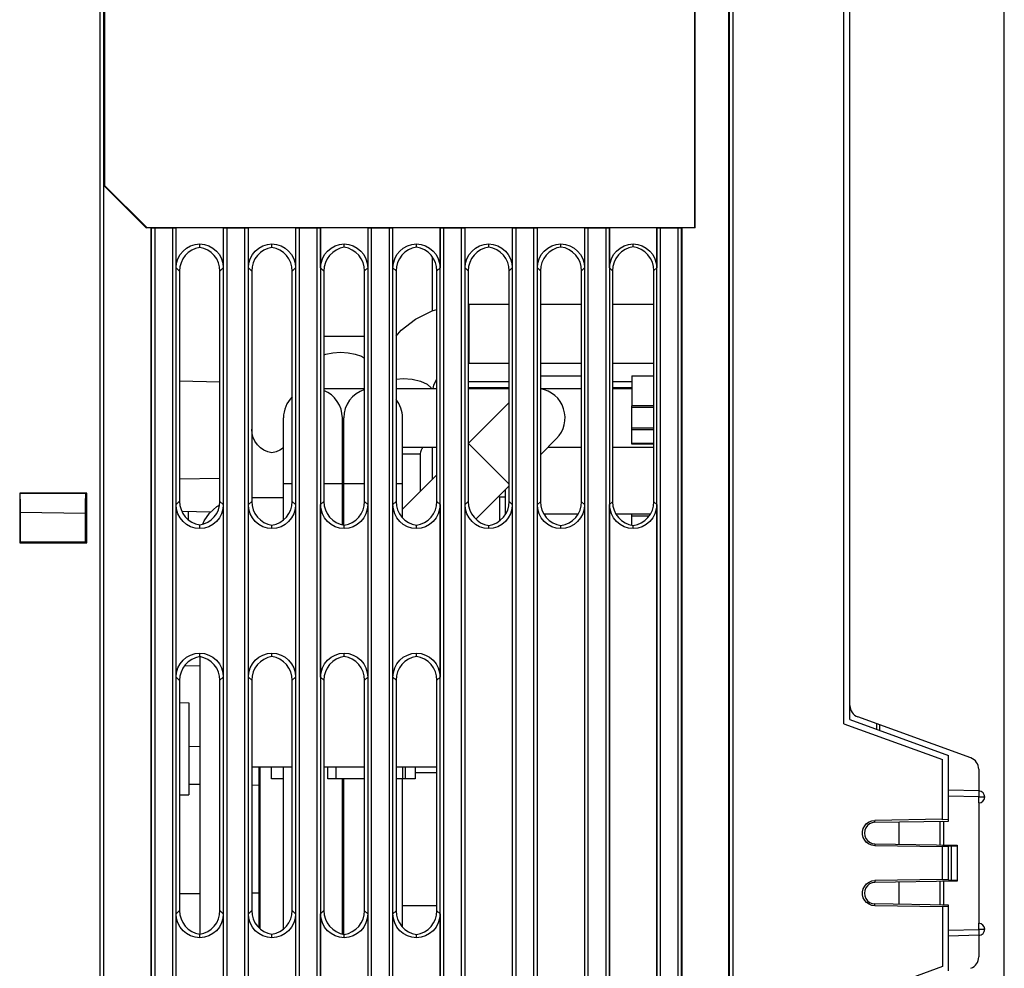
# Model space of a CAD drawing. Extents: x 35 to 410, y 33 to 287.
# Tile 32 of 65: x 141 to 168, y 167 to 193. Entities that reach past the tile are written whole.
import ezdxf

# ---------------------------------------------------------------- set-up
doc = ezdxf.new("R2010")
doc.units = 0
doc.header["$LTSCALE"] = 23.1
doc.layers.get('0').update_dxf_attribs({"linetype": 'CONTINUOUS'})
for name, color, linetype in [('ALL_AXIS', 7, 'CONTINUOUS'), ('ALL_FEATURES', 7, 'CONTINUOUS'), ('HIDE_CTR-LINE', 7, 'CONTINUOUS')]:
    doc.layers.add(name, color=color, linetype=linetype)

msp = doc.modelspace()

# ---------------------------------------------------------------- linework, layer by layer
at = {"color": 7, "linetype": 'CONTINUOUS'}
for p, q in [((147.901, 172.325), (147.901, 172.658)), ((149.134, 172.325), (149.134, 172.658)), ((147.901, 172.325), (147.566, 172.325)), ((149.347, 172.325), (149.134, 172.325))]:
    msp.add_line(p, q, dxfattribs=at)
at = {"layer": 'ALL_AXIS', "color": 7, "linetype": 'CONTINUOUS'}
for p, q in [((155.013, 183.492), (156.154, 183.492)), ((157.55, 183.492), (158.156, 183.492)), ((157.55, 183.491), (157.55, 182.658)), ((147.216, 172.658), (147.216, 168.21)), ((147.566, 172.325), (147.566, 172.658)), ((147.258, 172.492), (147.216, 172.492)), ((152.15, 172.492), (151.553, 172.492)), ((164.95, 170.516), (164.95, 171.134)), ((164.95, 168.849), (164.95, 169.468)), ((149.568, 168.158), (149.531, 168.158))]:
    msp.add_line(p, q, dxfattribs=at)
at = {"layer": 'ALL_FEATURES', "color": 7, "linetype": 'CONTINUOUS'}
for p, q in [((167.858, 148.158), (167.858, 229.992)), ((160.235, 148.906), (160.235, 225.377)), ((142.945, 211.925), (142.945, 188.759)), ((159.287, 187.592), (159.287, 211.925)), ((159.302, 187.589), (159.302, 211.928)), ((163.416, 173.853), (163.416, 200.13)), ((163.583, 173.97), (163.583, 200.013)), ((142.931, 188.756), (142.945, 188.759)), ((142.931, 164.84), (142.931, 188.756)), ((144.102, 187.589), (142.931, 188.756)), ((142.945, 188.759), (144.116, 187.592)), ((144.102, 187.589), (144.116, 187.592)), ((144.235, 187.589), (144.102, 187.589)), ((144.116, 187.592), (159.287, 187.592)), ((144.235, 148.906), (144.235, 187.589)), ((144.235, 187.589), (144.242, 187.587)), ((144.341, 187.586), (144.825, 187.586)), ((144.924, 187.587), (144.931, 187.589)), ((144.931, 186.48), (144.931, 187.589)), ((146.235, 187.589), (144.931, 187.589)), ((146.235, 187.589), (146.235, 186.48)), ((146.242, 187.587), (146.235, 187.589)), ((146.341, 187.586), (146.825, 187.586)), ((146.924, 187.587), (146.931, 187.589)), ((146.931, 186.48), (146.931, 187.589)), ((148.235, 187.589), (146.931, 187.589)), ((148.235, 187.589), (148.235, 186.48)), ((148.242, 187.587), (148.235, 187.589)), ((148.341, 187.586), (148.825, 187.586)), ((148.924, 187.587), (148.931, 187.589)), ((148.931, 186.48), (148.931, 187.589)), ((150.235, 187.589), (148.931, 187.589)), ((150.235, 187.589), (150.235, 186.48)), ((150.242, 187.587), (150.235, 187.589)), ((150.341, 187.586), (150.825, 187.586)), ((150.924, 187.587), (150.931, 187.589)), ((150.931, 186.48), (150.931, 187.589)), ((152.235, 187.589), (150.931, 187.589)), ((152.235, 187.589), (152.235, 186.48)), ((152.242, 187.587), (152.235, 187.589)), ((152.341, 187.586), (152.825, 187.586)), ((152.924, 187.587), (152.931, 187.589)), ((152.931, 186.48), (152.931, 187.589)), ((154.235, 187.589), (152.931, 187.589)), ((154.235, 187.589), (154.235, 186.48)), ((154.242, 187.587), (154.235, 187.589)), ((154.341, 187.586), (154.825, 187.586)), ((154.924, 187.587), (154.931, 187.589)), ((154.931, 186.48), (154.931, 187.589)), ((156.235, 187.589), (154.931, 187.589)), ((156.235, 187.589), (156.235, 186.48)), ((156.242, 187.587), (156.235, 187.589)), ((156.341, 187.586), (156.825, 187.586)), ((156.924, 187.587), (156.931, 187.589)), ((156.931, 186.48), (156.931, 187.589)), ((158.235, 187.589), (156.931, 187.589)), ((158.235, 187.589), (158.235, 186.48)), ((158.242, 187.587), (158.235, 187.589)), ((158.341, 187.586), (158.825, 187.586)), ((158.931, 187.589), (158.924, 187.587)), ((158.931, 187.589), (158.931, 148.906)), ((159.302, 187.589), (158.931, 187.589)), ((159.302, 187.589), (159.287, 187.592)), ((145.583, 187.043), (145.583, 187.144)), ((147.583, 187.046), (147.583, 187.144)), ((149.583, 187.048), (149.583, 187.144)), ((151.583, 187.051), (151.583, 187.144)), ((153.583, 187.053), (153.583, 187.144)), ((155.583, 187.056), (155.583, 187.144)), ((157.583, 187.058), (157.583, 187.144)), ((145.024, 186.387), (145.024, 180.013)), ((146.143, 180.012), (146.143, 186.388)), ((147.021, 186.389), (147.021, 180.011)), ((148.146, 180.01), (148.146, 186.39)), ((149.019, 186.391), (149.019, 180.009)), ((150.148, 180.008), (150.148, 186.392)), ((151.017, 186.393), (151.017, 180.007)), ((152.15, 180.006), (152.15, 186.394)), ((153.015, 186.395), (153.015, 180.005)), ((154.152, 180.003), (154.152, 186.397)), ((155.013, 186.398), (155.013, 180.002)), ((156.154, 180.001), (156.154, 186.399)), ((157.011, 186.4), (157.011, 180)), ((158.156, 179.999), (158.156, 186.401)), ((145.024, 183.345), (146.143, 183.326)), ((154.152, 183.325), (153.015, 183.325)), ((157.55, 183.325), (157.011, 183.325)), ((154.152, 183.158), (153.015, 183.158)), ((157.55, 183.158), (157.011, 183.158)), ((157.55, 181.596), (157.55, 182.658)), ((158.156, 182.658), (157.55, 182.658)), ((158.156, 181.992), (157.55, 181.992)), ((158.156, 181.596), (157.55, 181.596)), ((145.024, 180.638), (146.143, 180.658)), ((140.599, 180.234), (140.599, 178.865)), ((140.609, 180.228), (140.599, 180.234)), ((142.454, 180.234), (140.599, 180.234)), ((142.431, 180.229), (140.609, 180.228)), ((140.609, 180.069), (140.609, 180.228)), ((142.431, 180.229), (142.454, 180.234)), ((142.431, 180.091), (142.431, 180.229)), ((142.454, 178.863), (142.454, 180.234)), ((154.05, 179.658), (154.05, 180.339)), ((140.616, 180.069), (140.609, 180.069)), ((140.616, 180.069), (140.616, 178.892)), ((142.416, 178.892), (142.416, 180.091)), ((142.416, 180.091), (142.431, 180.091)), ((144.931, 175.146), (144.931, 179.92)), ((146.235, 179.92), (146.235, 175.146)), ((146.931, 175.146), (146.931, 179.92)), ((148.235, 179.92), (148.235, 175.146)), ((148.931, 175.146), (148.931, 179.92)), ((150.235, 179.92), (150.235, 175.146)), ((150.931, 175.146), (150.931, 179.92)), ((152.235, 179.92), (152.235, 175.146)), ((152.931, 163.813), (152.931, 179.92)), ((154.235, 179.92), (154.235, 163.813)), ((154.931, 161.213), (154.931, 179.92)), ((156.235, 179.92), (156.235, 161.213)), ((156.931, 161.213), (156.931, 179.92)), ((158.235, 179.92), (158.235, 161.213)), ((142.416, 179.671), (140.616, 179.702)), ((145.087, 179.736), (145.899, 179.721)), ((154.055, 179.658), (154.05, 179.658)), ((156.059, 179.658), (155.109, 179.658)), ((158.062, 179.658), (157.105, 179.658)), ((157.55, 179.35), (157.55, 179.658)), ((145.583, 179.256), (145.583, 179.357)), ((147.583, 179.256), (147.583, 179.354)), ((149.583, 179.256), (149.583, 179.352)), ((151.583, 179.256), (151.583, 179.349)), ((153.583, 179.256), (153.583, 179.347)), ((155.583, 179.256), (155.583, 179.344)), ((157.583, 179.256), (157.583, 179.342)), ((140.616, 178.892), (140.599, 178.865)), ((140.599, 178.865), (142.454, 178.863)), ((140.616, 178.892), (142.416, 178.892)), ((142.416, 178.892), (142.454, 178.863)), ((145.583, 175.71), (145.583, 175.81)), ((147.583, 175.713), (147.583, 175.81)), ((149.583, 175.715), (149.583, 175.81)), ((151.583, 175.717), (151.583, 175.81)), ((145.591, 175.457), (145.156, 175.449)), ((145.024, 175.054), (145.024, 168.68)), ((146.143, 168.679), (146.143, 175.055)), ((147.021, 175.056), (147.021, 168.678)), ((148.146, 168.676), (148.146, 175.057)), ((149.019, 175.058), (149.019, 168.676)), ((150.148, 168.674), (150.148, 175.059)), ((151.017, 175.06), (151.017, 168.673)), ((152.15, 168.672), (152.15, 175.061)), ((145.024, 174.437), (145.283, 174.432)), ((145.283, 174.432), (145.283, 171.885)), ((163.583, 173.97), (166.316, 172.975)), ((166.93, 172.905), (163.802, 174.043)), ((163.416, 173.853), (166.15, 172.858)), ((164.316, 173.856), (164.316, 173.703)), ((164.416, 173.667), (164.416, 173.82)), ((145.591, 173.219), (145.283, 173.214)), ((166.15, 171.195), (166.15, 172.858)), ((166.316, 171.158), (166.316, 172.975)), ((147.021, 172.658), (148.146, 172.658)), ((149.019, 172.658), (150.148, 172.658)), ((151.017, 172.658), (152.15, 172.658)), ((151.199, 172.658), (151.199, 172.325)), ((151.553, 172.325), (151.553, 172.658)), ((167.15, 172.592), (167.15, 171.992)), ((150.148, 172.325), (149.347, 172.325)), ((151.552, 172.325), (151.017, 172.325)), ((145.591, 172.169), (145.283, 172.173)), ((147.216, 172.145), (147.021, 172.147)), ((167.154, 171.992), (166.316, 172.013)), ((145.024, 171.88), (145.283, 171.885)), ((167.15, 171.658), (167.15, 168.325)), ((166.15, 171.206), (164.275, 171.175)), ((166.316, 171.198), (166.15, 171.195)), ((164.275, 171.123), (166.316, 171.158)), ((166.083, 170.496), (166.083, 171.154)), ((164.275, 170.527), (166.55, 170.488)), ((166.15, 170.444), (164.275, 170.475)), ((166.316, 170.452), (166.15, 170.455)), ((166.15, 169.528), (166.15, 170.455)), ((166.316, 170.467), (166.383, 170.466)), ((166.316, 169.516), (166.316, 170.467)), ((166.383, 170.466), (166.55, 170.472)), ((166.383, 170.466), (166.383, 169.517)), ((166.55, 170.488), (166.55, 169.496)), ((166.15, 169.54), (164.275, 169.508)), ((166.55, 169.496), (164.275, 169.456)), ((166.083, 168.829), (166.083, 169.488)), ((166.316, 169.531), (166.15, 169.528)), ((166.316, 169.516), (166.383, 169.517)), ((166.55, 169.511), (166.383, 169.517)), ((145.591, 169.144), (145.024, 169.139)), ((147.216, 169.158), (147.021, 169.157)), ((166.316, 168.825), (164.275, 168.861)), ((166.15, 168.777), (164.275, 168.809)), ((166.316, 168.786), (166.15, 168.788)), ((166.15, 168.788), (166.15, 167.125)), ((166.316, 167.008), (166.316, 168.825)), ((144.931, 163.813), (144.931, 168.587)), ((146.235, 168.587), (146.235, 163.813)), ((146.931, 163.813), (146.931, 168.587)), ((148.235, 168.587), (148.235, 163.813)), ((148.931, 163.813), (148.931, 168.587)), ((150.235, 168.587), (150.235, 163.813)), ((150.931, 163.813), (150.931, 168.587)), ((152.235, 168.587), (152.235, 163.813)), ((145.583, 167.923), (145.583, 168.023)), ((147.583, 167.923), (147.583, 168.021)), ((149.583, 167.923), (149.583, 168.018)), ((151.583, 167.923), (151.583, 168.016)), ((167.154, 167.992), (166.316, 167.97)), ((167.15, 167.992), (167.15, 167.392)), ((166.15, 167.125), (163.416, 166.13))]:
    msp.add_line(p, q, dxfattribs=at)
at = {"layer": 'ALL_FEATURES', "color": 9, "linetype": 'CONTINUOUS'}
for p, q in [((142.825, 164.733), (142.825, 225.483)), ((160.341, 225.483), (160.341, 148.8)), ((142.924, 164.833), (142.924, 225.384)), ((160.242, 225.384), (160.242, 148.9)), ((144.242, 187.587), (144.242, 148.9)), ((144.341, 187.586), (144.341, 148.8)), ((144.825, 187.586), (144.825, 148.8)), ((144.924, 187.587), (144.924, 148.9)), ((146.242, 148.9), (146.242, 187.587)), ((146.341, 148.8), (146.341, 187.586)), ((146.825, 187.586), (146.825, 148.8)), ((146.924, 187.587), (146.924, 148.9)), ((148.242, 148.9), (148.242, 187.587)), ((148.341, 148.8), (148.341, 187.586)), ((148.825, 187.586), (148.825, 148.8)), ((148.924, 187.587), (148.924, 148.9)), ((150.242, 148.9), (150.242, 187.587)), ((150.341, 148.8), (150.341, 187.586)), ((150.825, 187.586), (150.825, 148.8)), ((150.924, 187.587), (150.924, 148.9)), ((152.242, 148.9), (152.242, 187.587)), ((152.341, 148.8), (152.341, 187.586)), ((152.825, 187.586), (152.825, 148.8)), ((152.924, 187.587), (152.924, 148.9)), ((154.242, 148.9), (154.242, 187.587)), ((154.341, 148.8), (154.341, 187.586)), ((154.825, 187.586), (154.825, 148.8)), ((154.924, 187.587), (154.924, 148.9)), ((156.242, 148.9), (156.242, 187.587)), ((156.341, 148.8), (156.341, 187.586)), ((156.825, 187.586), (156.825, 148.8)), ((156.924, 187.587), (156.924, 148.9)), ((158.242, 148.9), (158.242, 187.587)), ((158.341, 148.8), (158.341, 187.586)), ((158.825, 148.8), (158.825, 187.586)), ((158.924, 148.9), (158.924, 187.587)), ((144.931, 186.48), (145.024, 186.387)), ((146.235, 186.48), (146.143, 186.388)), ((146.931, 186.48), (147.021, 186.389)), ((148.235, 186.48), (148.146, 186.39)), ((148.931, 186.48), (149.019, 186.391)), ((150.235, 186.48), (150.148, 186.392)), ((150.931, 186.48), (151.017, 186.393)), ((152.235, 186.48), (152.15, 186.394)), ((152.931, 186.48), (153.015, 186.395)), ((154.235, 186.48), (154.152, 186.397)), ((154.931, 186.48), (155.013, 186.398)), ((156.235, 186.48), (156.154, 186.399)), ((156.931, 186.48), (157.011, 186.4)), ((158.235, 186.48), (158.156, 186.401)), ((158.156, 182.608), (157.55, 182.608)), ((158.156, 182.042), (157.55, 182.042)), ((158.156, 181.616), (157.55, 181.616)), ((144.931, 179.92), (145.024, 180.013)), ((146.235, 179.92), (146.143, 180.012)), ((146.931, 179.92), (147.021, 180.011)), ((148.235, 179.92), (148.146, 180.01)), ((148.931, 179.92), (149.019, 180.009)), ((150.235, 179.92), (150.148, 180.008)), ((150.931, 179.92), (151.017, 180.007)), ((152.235, 179.92), (152.15, 180.006)), ((152.931, 179.92), (153.015, 180.005)), ((154.235, 179.92), (154.152, 180.003)), ((154.931, 179.92), (155.013, 180.002)), ((156.235, 179.92), (156.154, 180.001)), ((156.931, 179.92), (157.011, 180)), ((158.235, 179.92), (158.156, 179.999)), ((145.271, 179.495), (145.271, 179.732)), ((157.55, 179.608), (158.026, 179.608)), ((144.931, 175.146), (145.024, 175.054)), ((146.235, 175.146), (146.143, 175.055)), ((146.931, 175.146), (147.021, 175.056)), ((148.235, 175.146), (148.146, 175.057)), ((148.931, 175.146), (149.019, 175.058)), ((150.235, 175.146), (150.148, 175.059)), ((150.931, 175.146), (151.017, 175.06)), ((152.235, 175.146), (152.15, 175.061)), ((149.347, 172.658), (149.347, 172.325)), ((151.268, 172.658), (151.268, 172.325)), ((167.154, 171.825), (166.316, 171.847)), ((167.154, 171.825), (167.315, 171.825)), ((167.154, 171.658), (167.154, 171.825)), ((164.275, 171.123), (164.275, 171.175)), ((166.18, 170.494), (166.18, 171.156)), ((164.275, 170.527), (164.275, 170.475)), ((164.275, 169.508), (164.275, 169.456)), ((166.18, 168.827), (166.18, 169.489)), ((164.275, 168.809), (164.275, 168.861)), ((144.931, 168.587), (145.024, 168.68)), ((146.235, 168.587), (146.143, 168.679)), ((146.931, 168.587), (147.021, 168.678)), ((148.235, 168.587), (148.146, 168.676)), ((148.931, 168.587), (149.019, 168.676)), ((150.235, 168.587), (150.148, 168.674)), ((150.931, 168.587), (151.017, 168.673)), ((152.235, 168.587), (152.15, 168.672)), ((167.154, 168.158), (167.154, 168.325)), ((166.316, 168.136), (167.154, 168.158)), ((167.315, 168.158), (167.154, 168.158))]:
    msp.add_line(p, q, dxfattribs=at)
at = {"layer": 'ALL_FEATURES', "color": 7, "linetype": 'CONTINUOUS'}
for points in [[(144.242, 187.587), (144.248, 187.587), (144.263, 187.586), (144.285, 187.586), (144.312, 187.586), (144.341, 187.586)], [(144.825, 187.586), (144.854, 187.586), (144.88, 187.586), (144.902, 187.586), (144.917, 187.587), (144.924, 187.587)], [(146.242, 187.587), (146.248, 187.587), (146.263, 187.586), (146.285, 187.586), (146.312, 187.586), (146.341, 187.586)], [(146.825, 187.586), (146.854, 187.586), (146.88, 187.586), (146.902, 187.586), (146.917, 187.587), (146.924, 187.587)], [(148.242, 187.587), (148.248, 187.587), (148.263, 187.586), (148.285, 187.586), (148.312, 187.586), (148.341, 187.586)], [(148.825, 187.586), (148.854, 187.586), (148.88, 187.586), (148.902, 187.586), (148.917, 187.587), (148.924, 187.587)], [(150.242, 187.587), (150.248, 187.587), (150.263, 187.586), (150.285, 187.586), (150.312, 187.586), (150.341, 187.586)], [(150.825, 187.586), (150.854, 187.586), (150.88, 187.586), (150.902, 187.586), (150.917, 187.587), (150.924, 187.587)], [(152.242, 187.587), (152.248, 187.587), (152.263, 187.586), (152.285, 187.586), (152.312, 187.586), (152.341, 187.586)], [(152.825, 187.586), (152.854, 187.586), (152.88, 187.586), (152.902, 187.586), (152.917, 187.587), (152.924, 187.587)], [(154.242, 187.587), (154.248, 187.587), (154.263, 187.586), (154.285, 187.586), (154.312, 187.586), (154.341, 187.586)], [(154.825, 187.586), (154.854, 187.586), (154.88, 187.586), (154.902, 187.586), (154.917, 187.587), (154.924, 187.587)], [(156.242, 187.587), (156.248, 187.587), (156.263, 187.586), (156.285, 187.586), (156.312, 187.586), (156.341, 187.586)], [(156.825, 187.586), (156.854, 187.586), (156.88, 187.586), (156.902, 187.586), (156.917, 187.587), (156.924, 187.587)], [(158.242, 187.587), (158.248, 187.587), (158.263, 187.586), (158.285, 187.586), (158.312, 187.586), (158.341, 187.586)], [(158.825, 187.586), (158.854, 187.586), (158.88, 187.586), (158.902, 187.586), (158.917, 187.587), (158.924, 187.587)], [(144.931, 186.48), (144.943, 186.608), (144.98, 186.732), (145.04, 186.845), (145.121, 186.945), (145.219, 187.028), (145.332, 187.09), (145.455, 187.129), (145.583, 187.144)], [(145.583, 187.043), (145.469, 187.015), (145.362, 186.967), (145.266, 186.901), (145.182, 186.819), (145.115, 186.724), (145.065, 186.618), (145.034, 186.504), (145.024, 186.387)], [(145.583, 187.144), (145.711, 187.129), (145.834, 187.09), (145.946, 187.028), (146.045, 186.945), (146.126, 186.845), (146.185, 186.732), (146.222, 186.608), (146.235, 186.48)], [(146.143, 186.388), (146.133, 186.505), (146.102, 186.619), (146.052, 186.724), (145.984, 186.82), (145.901, 186.901), (145.804, 186.967), (145.697, 187.015), (145.583, 187.043)], [(146.931, 186.48), (146.943, 186.608), (146.98, 186.732), (147.04, 186.845), (147.121, 186.945), (147.219, 187.028), (147.332, 187.09), (147.455, 187.129), (147.583, 187.144)], [(147.583, 187.046), (147.469, 187.018), (147.362, 186.97), (147.265, 186.904), (147.181, 186.822), (147.113, 186.726), (147.063, 186.62), (147.032, 186.507), (147.021, 186.389)], [(147.583, 187.144), (147.711, 187.129), (147.834, 187.09), (147.946, 187.028), (148.045, 186.945), (148.126, 186.845), (148.185, 186.732), (148.222, 186.608), (148.235, 186.48)], [(148.146, 186.39), (148.135, 186.508), (148.104, 186.621), (148.054, 186.727), (147.986, 186.823), (147.902, 186.904), (147.805, 186.97), (147.697, 187.018), (147.583, 187.046)], [(148.931, 186.48), (148.943, 186.608), (148.98, 186.732), (149.04, 186.845), (149.121, 186.945), (149.219, 187.028), (149.332, 187.09), (149.455, 187.129), (149.583, 187.144)], [(149.583, 187.048), (149.469, 187.02), (149.361, 186.973), (149.264, 186.907), (149.18, 186.825), (149.111, 186.729), (149.061, 186.623), (149.03, 186.509), (149.019, 186.391)], [(149.583, 187.144), (149.711, 187.129), (149.834, 187.09), (149.946, 187.028), (150.045, 186.945), (150.126, 186.845), (150.185, 186.732), (150.222, 186.608), (150.235, 186.48)], [(150.148, 186.392), (150.137, 186.51), (150.106, 186.624), (150.056, 186.73), (149.987, 186.826), (149.903, 186.907), (149.805, 186.973), (149.698, 187.021), (149.583, 187.048)], [(150.931, 186.48), (150.943, 186.608), (150.98, 186.732), (151.04, 186.845), (151.121, 186.945), (151.219, 187.028), (151.332, 187.09), (151.455, 187.129), (151.583, 187.144)], [(151.583, 187.051), (151.468, 187.023), (151.36, 186.976), (151.263, 186.91), (151.178, 186.828), (151.11, 186.732), (151.059, 186.626), (151.028, 186.511), (151.017, 186.393)], [(151.583, 187.144), (151.711, 187.129), (151.834, 187.09), (151.946, 187.028), (152.045, 186.945), (152.126, 186.845), (152.185, 186.732), (152.222, 186.608), (152.235, 186.48)], [(152.15, 186.394), (152.139, 186.513), (152.108, 186.627), (152.057, 186.733), (151.989, 186.829), (151.904, 186.91), (151.806, 186.976), (151.698, 187.023), (151.583, 187.051)], [(152.931, 186.48), (152.943, 186.608), (152.98, 186.732), (153.04, 186.845), (153.121, 186.945), (153.219, 187.028), (153.332, 187.09), (153.455, 187.129), (153.583, 187.144)], [(153.583, 187.053), (153.468, 187.026), (153.36, 186.979), (153.262, 186.913), (153.177, 186.831), (153.108, 186.735), (153.057, 186.628), (153.026, 186.514), (153.015, 186.395)], [(153.583, 187.144), (153.711, 187.129), (153.834, 187.09), (153.946, 187.028), (154.045, 186.945), (154.126, 186.845), (154.185, 186.732), (154.222, 186.608), (154.235, 186.48)], [(154.152, 186.397), (154.141, 186.515), (154.11, 186.629), (154.059, 186.736), (153.99, 186.831), (153.905, 186.913), (153.807, 186.979), (153.698, 187.026), (153.583, 187.053)], [(154.931, 186.48), (154.943, 186.608), (154.98, 186.732), (155.04, 186.845), (155.121, 186.945), (155.219, 187.028), (155.332, 187.09), (155.455, 187.129), (155.583, 187.144)], [(155.583, 187.056), (155.468, 187.029), (155.359, 186.981), (155.26, 186.916), (155.175, 186.834), (155.106, 186.738), (155.055, 186.631), (155.023, 186.516), (155.013, 186.398)], [(155.583, 187.144), (155.711, 187.129), (155.834, 187.09), (155.946, 187.028), (156.045, 186.945), (156.126, 186.845), (156.185, 186.732), (156.222, 186.608), (156.235, 186.48)], [(156.154, 186.399), (156.143, 186.517), (156.112, 186.632), (156.061, 186.739), (155.991, 186.834), (155.906, 186.916), (155.808, 186.982), (155.699, 187.029), (155.583, 187.056)], [(156.931, 186.48), (156.943, 186.608), (156.98, 186.732), (157.04, 186.845), (157.121, 186.945), (157.219, 187.028), (157.332, 187.09), (157.455, 187.129), (157.583, 187.144)], [(157.583, 187.058), (157.467, 187.031), (157.358, 186.984), (157.259, 186.919), (157.174, 186.837), (157.104, 186.741), (157.053, 186.634), (157.021, 186.519), (157.011, 186.4)], [(157.583, 187.144), (157.711, 187.129), (157.834, 187.09), (157.946, 187.028), (158.045, 186.945), (158.126, 186.845), (158.185, 186.732), (158.222, 186.608), (158.235, 186.48)], [(158.156, 186.401), (158.146, 186.52), (158.114, 186.635), (158.063, 186.741), (157.993, 186.837), (157.907, 186.919), (157.808, 186.985), (157.699, 187.032), (157.583, 187.058)], [(147.583, 181.354), (147.469, 181.382), (147.362, 181.43), (147.265, 181.496), (147.181, 181.578), (147.113, 181.674), (147.063, 181.78), (147.032, 181.893), (147.021, 182.011)], [(147.901, 181.495), (147.805, 181.43), (147.697, 181.382), (147.583, 181.354)], [(145.583, 179.256), (145.455, 179.271), (145.332, 179.31), (145.219, 179.372), (145.121, 179.455), (145.04, 179.555), (144.98, 179.668), (144.943, 179.792), (144.931, 179.92)], [(145.024, 180.013), (145.034, 179.896), (145.065, 179.782), (145.115, 179.676), (145.182, 179.581), (145.266, 179.499), (145.362, 179.433), (145.469, 179.385), (145.583, 179.357)], [(145.583, 179.357), (145.697, 179.385), (145.804, 179.433), (145.901, 179.499), (145.984, 179.58), (146.052, 179.676), (146.102, 179.781), (146.133, 179.895), (146.143, 180.012)], [(146.235, 179.92), (146.222, 179.792), (146.185, 179.668), (146.126, 179.555), (146.045, 179.455), (145.946, 179.372), (145.834, 179.31), (145.711, 179.271), (145.583, 179.256)], [(147.583, 179.256), (147.455, 179.271), (147.332, 179.31), (147.219, 179.372), (147.121, 179.455), (147.04, 179.555), (146.98, 179.668), (146.943, 179.792), (146.931, 179.92)], [(147.021, 180.011), (147.032, 179.893), (147.063, 179.78), (147.113, 179.674), (147.181, 179.578), (147.265, 179.496), (147.362, 179.43), (147.469, 179.382), (147.583, 179.354)], [(147.583, 179.354), (147.697, 179.382), (147.805, 179.43), (147.902, 179.496), (147.986, 179.577), (148.054, 179.673), (148.104, 179.779), (148.135, 179.892), (148.146, 180.01)], [(148.235, 179.92), (148.222, 179.792), (148.185, 179.668), (148.126, 179.555), (148.045, 179.455), (147.946, 179.372), (147.834, 179.31), (147.711, 179.271), (147.583, 179.256)], [(149.583, 179.256), (149.455, 179.271), (149.332, 179.31), (149.219, 179.372), (149.121, 179.455), (149.04, 179.555), (148.98, 179.668), (148.943, 179.792), (148.931, 179.92)], [(149.019, 180.009), (149.03, 179.891), (149.061, 179.777), (149.111, 179.671), (149.18, 179.575), (149.264, 179.493), (149.361, 179.427), (149.469, 179.38), (149.583, 179.352)], [(149.583, 179.352), (149.698, 179.379), (149.805, 179.427), (149.903, 179.493), (149.987, 179.574), (150.056, 179.67), (150.106, 179.776), (150.137, 179.89), (150.148, 180.008)], [(150.235, 179.92), (150.222, 179.792), (150.185, 179.668), (150.126, 179.555), (150.045, 179.455), (149.946, 179.372), (149.834, 179.31), (149.711, 179.271), (149.583, 179.256)], [(151.583, 179.256), (151.455, 179.271), (151.332, 179.31), (151.219, 179.372), (151.121, 179.455), (151.04, 179.555), (150.98, 179.668), (150.943, 179.792), (150.931, 179.92)], [(151.017, 180.007), (151.028, 179.889), (151.059, 179.774), (151.11, 179.668), (151.178, 179.572), (151.263, 179.49), (151.36, 179.424), (151.468, 179.377), (151.583, 179.349)], [(151.583, 179.349), (151.698, 179.377), (151.806, 179.424), (151.904, 179.49), (151.989, 179.571), (152.057, 179.667), (152.108, 179.773), (152.139, 179.887), (152.15, 180.006)], [(152.235, 179.92), (152.222, 179.792), (152.185, 179.668), (152.126, 179.555), (152.045, 179.455), (151.946, 179.372), (151.834, 179.31), (151.711, 179.271), (151.583, 179.256)], [(153.583, 179.256), (153.455, 179.271), (153.332, 179.31), (153.219, 179.372), (153.121, 179.455), (153.04, 179.555), (152.98, 179.668), (152.943, 179.792), (152.931, 179.92)], [(153.015, 180.005), (153.026, 179.886), (153.057, 179.772), (153.108, 179.665), (153.177, 179.569), (153.262, 179.487), (153.36, 179.421), (153.468, 179.374), (153.583, 179.347)], [(153.583, 179.347), (153.698, 179.374), (153.807, 179.421), (153.905, 179.487), (153.99, 179.569), (154.059, 179.664), (154.11, 179.771), (154.141, 179.885), (154.152, 180.003)], [(154.235, 179.92), (154.222, 179.792), (154.185, 179.668), (154.126, 179.555), (154.045, 179.455), (153.946, 179.372), (153.834, 179.31), (153.711, 179.271), (153.583, 179.256)], [(155.583, 179.256), (155.455, 179.271), (155.332, 179.31), (155.219, 179.372), (155.121, 179.455), (155.04, 179.555), (154.98, 179.668), (154.943, 179.792), (154.931, 179.92)], [(155.013, 180.002), (155.023, 179.884), (155.055, 179.769), (155.106, 179.662), (155.175, 179.566), (155.26, 179.484), (155.359, 179.419), (155.468, 179.371), (155.583, 179.344)], [(155.583, 179.344), (155.699, 179.371), (155.808, 179.418), (155.906, 179.484), (155.991, 179.566), (156.061, 179.661), (156.112, 179.768), (156.143, 179.883), (156.154, 180.001)], [(156.235, 179.92), (156.222, 179.792), (156.185, 179.668), (156.126, 179.555), (156.045, 179.455), (155.946, 179.372), (155.834, 179.31), (155.711, 179.271), (155.583, 179.256)], [(157.583, 179.256), (157.455, 179.271), (157.332, 179.31), (157.219, 179.372), (157.121, 179.455), (157.04, 179.555), (156.98, 179.668), (156.943, 179.792), (156.931, 179.92)], [(157.011, 180), (157.021, 179.881), (157.053, 179.766), (157.104, 179.659), (157.174, 179.563), (157.259, 179.481), (157.358, 179.416), (157.467, 179.369), (157.583, 179.342)], [(157.583, 179.342), (157.699, 179.368), (157.808, 179.415), (157.907, 179.481), (157.993, 179.563), (158.063, 179.659), (158.114, 179.765), (158.146, 179.88), (158.156, 179.999)], [(158.235, 179.92), (158.222, 179.792), (158.185, 179.668), (158.126, 179.555), (158.045, 179.455), (157.946, 179.372), (157.834, 179.31), (157.711, 179.271), (157.583, 179.256)], [(144.931, 175.146), (144.943, 175.275), (144.98, 175.398), (145.04, 175.512), (145.121, 175.612), (145.219, 175.694), (145.332, 175.756), (145.455, 175.796), (145.583, 175.81)], [(145.583, 175.71), (145.469, 175.682), (145.362, 175.634), (145.266, 175.568), (145.182, 175.486), (145.115, 175.39), (145.065, 175.284), (145.034, 175.171), (145.024, 175.054)], [(145.583, 175.81), (145.711, 175.796), (145.834, 175.756), (145.946, 175.694), (146.045, 175.612), (146.126, 175.512), (146.185, 175.398), (146.222, 175.275), (146.235, 175.146)], [(146.143, 175.055), (146.133, 175.172), (146.102, 175.285), (146.052, 175.391), (145.984, 175.486), (145.901, 175.568), (145.804, 175.634), (145.697, 175.682), (145.583, 175.71)], [(146.931, 175.146), (146.943, 175.275), (146.98, 175.398), (147.04, 175.512), (147.121, 175.612), (147.219, 175.694), (147.332, 175.756), (147.455, 175.796), (147.583, 175.81)], [(147.583, 175.713), (147.469, 175.684), (147.362, 175.636), (147.265, 175.571), (147.181, 175.489), (147.113, 175.393), (147.063, 175.287), (147.032, 175.173), (147.021, 175.056)], [(147.583, 175.81), (147.711, 175.796), (147.834, 175.756), (147.946, 175.694), (148.045, 175.612), (148.126, 175.512), (148.185, 175.398), (148.222, 175.275), (148.235, 175.146)], [(148.146, 175.057), (148.135, 175.174), (148.104, 175.288), (148.054, 175.394), (147.986, 175.489), (147.902, 175.571), (147.805, 175.637), (147.697, 175.684), (147.583, 175.713)], [(148.931, 175.146), (148.943, 175.275), (148.98, 175.398), (149.04, 175.512), (149.121, 175.612), (149.219, 175.694), (149.332, 175.756), (149.455, 175.796), (149.583, 175.81)], [(149.583, 175.715), (149.469, 175.687), (149.361, 175.639), (149.264, 175.574), (149.18, 175.492), (149.111, 175.396), (149.061, 175.29), (149.03, 175.176), (149.019, 175.058)], [(149.583, 175.81), (149.711, 175.796), (149.834, 175.756), (149.946, 175.694), (150.045, 175.612), (150.126, 175.512), (150.185, 175.398), (150.222, 175.275), (150.235, 175.146)], [(150.148, 175.059), (150.137, 175.177), (150.106, 175.291), (150.056, 175.397), (149.987, 175.492), (149.903, 175.574), (149.805, 175.64), (149.698, 175.687), (149.583, 175.715)], [(150.931, 175.146), (150.943, 175.275), (150.98, 175.398), (151.04, 175.512), (151.121, 175.612), (151.219, 175.694), (151.332, 175.756), (151.455, 175.796), (151.583, 175.81)], [(151.583, 175.717), (151.468, 175.69), (151.36, 175.642), (151.263, 175.577), (151.178, 175.495), (151.11, 175.399), (151.059, 175.292), (151.028, 175.178), (151.017, 175.06)], [(151.583, 175.81), (151.711, 175.796), (151.834, 175.756), (151.946, 175.694), (152.045, 175.612), (152.126, 175.512), (152.185, 175.398), (152.222, 175.275), (152.235, 175.146)], [(152.15, 175.061), (152.139, 175.179), (152.108, 175.293), (152.057, 175.4), (151.989, 175.495), (151.904, 175.577), (151.806, 175.643), (151.698, 175.69), (151.583, 175.717)], [(164.275, 170.475), (164.191, 170.487), (164.113, 170.517), (164.046, 170.565), (163.992, 170.627), (163.953, 170.701), (163.933, 170.783), (163.933, 170.867), (163.953, 170.949), (163.992, 171.023), (164.046, 171.085), (164.113, 171.133), (164.191, 171.163), (164.275, 171.175)], [(164.275, 171.123), (164.199, 171.111), (164.129, 171.081), (164.068, 171.034), (164.022, 170.972), (163.993, 170.901), (163.983, 170.825), (163.993, 170.749), (164.022, 170.678), (164.068, 170.616), (164.129, 170.569), (164.199, 170.539), (164.275, 170.527)], [(164.275, 168.809), (164.191, 168.82), (164.113, 168.851), (164.046, 168.898), (163.992, 168.96), (163.953, 169.034), (163.933, 169.116), (163.933, 169.2), (163.953, 169.283), (163.992, 169.356), (164.046, 169.418), (164.113, 169.466), (164.191, 169.497), (164.275, 169.508)], [(164.275, 169.456), (164.199, 169.445), (164.129, 169.414), (164.068, 169.367), (164.022, 169.306), (163.993, 169.235), (163.983, 169.158), (163.993, 169.082), (164.022, 169.011), (164.068, 168.95), (164.129, 168.902), (164.199, 168.872), (164.275, 168.861)], [(145.583, 167.923), (145.455, 167.938), (145.332, 167.977), (145.219, 168.039), (145.121, 168.121), (145.04, 168.221), (144.98, 168.335), (144.943, 168.458), (144.931, 168.587)], [(145.024, 168.68), (145.034, 168.562), (145.065, 168.449), (145.115, 168.343), (145.182, 168.248), (145.266, 168.166), (145.362, 168.1), (145.469, 168.052), (145.583, 168.023)], [(145.583, 168.023), (145.697, 168.052), (145.804, 168.099), (145.901, 168.165), (145.984, 168.247), (146.052, 168.342), (146.102, 168.448), (146.133, 168.561), (146.143, 168.679)], [(146.235, 168.587), (146.222, 168.458), (146.185, 168.335), (146.126, 168.221), (146.045, 168.121), (145.946, 168.039), (145.834, 167.977), (145.711, 167.938), (145.583, 167.923)], [(147.583, 167.923), (147.455, 167.938), (147.332, 167.977), (147.219, 168.039), (147.121, 168.121), (147.04, 168.221), (146.98, 168.335), (146.943, 168.458), (146.931, 168.587)], [(147.021, 168.678), (147.032, 168.56), (147.063, 168.446), (147.113, 168.34), (147.181, 168.245), (147.265, 168.163), (147.362, 168.097), (147.469, 168.049), (147.583, 168.021)], [(147.583, 168.021), (147.697, 168.049), (147.805, 168.097), (147.902, 168.162), (147.986, 168.244), (148.054, 168.339), (148.104, 168.445), (148.135, 168.559), (148.146, 168.676)], [(148.235, 168.587), (148.222, 168.458), (148.185, 168.335), (148.126, 168.221), (148.045, 168.121), (147.946, 168.039), (147.834, 167.977), (147.711, 167.938), (147.583, 167.923)], [(149.583, 167.923), (149.455, 167.938), (149.332, 167.977), (149.219, 168.039), (149.121, 168.121), (149.04, 168.221), (148.98, 168.335), (148.943, 168.458), (148.931, 168.587)], [(149.019, 168.676), (149.03, 168.558), (149.061, 168.444), (149.111, 168.337), (149.18, 168.242), (149.264, 168.16), (149.361, 168.094), (149.469, 168.046), (149.583, 168.018)], [(149.583, 168.018), (149.698, 168.046), (149.805, 168.094), (149.903, 168.159), (149.987, 168.241), (150.056, 168.337), (150.106, 168.443), (150.137, 168.556), (150.148, 168.674)], [(150.235, 168.587), (150.222, 168.458), (150.185, 168.335), (150.126, 168.221), (150.045, 168.121), (149.946, 168.039), (149.834, 167.977), (149.711, 167.938), (149.583, 167.923)], [(151.583, 167.923), (151.455, 167.938), (151.332, 167.977), (151.219, 168.039), (151.121, 168.121), (151.04, 168.221), (150.98, 168.335), (150.943, 168.458), (150.931, 168.587)], [(151.017, 168.673), (151.028, 168.555), (151.059, 168.441), (151.11, 168.335), (151.178, 168.239), (151.263, 168.157), (151.36, 168.091), (151.468, 168.044), (151.583, 168.016)], [(151.583, 168.016), (151.698, 168.043), (151.806, 168.091), (151.904, 168.156), (151.989, 168.238), (152.057, 168.334), (152.108, 168.44), (152.139, 168.554), (152.15, 168.672)], [(152.235, 168.587), (152.222, 168.458), (152.185, 168.335), (152.126, 168.221), (152.045, 168.121), (151.946, 168.039), (151.834, 167.977), (151.711, 167.938), (151.583, 167.923)]]:
    msp.add_lwpolyline(points, dxfattribs=at)
at = {"layer": 'ALL_FEATURES', "color": 9, "linetype": 'CONTINUOUS'}
for points in [[(167.154, 171.992), (167.155, 171.986), (167.155, 171.969)], [(167.155, 171.969), (167.156, 171.942), (167.155, 171.908), (167.155, 171.868), (167.154, 171.825)], [(167.154, 168.158), (167.155, 168.115), (167.155, 168.075), (167.156, 168.04), (167.155, 168.014), (167.155, 167.997), (167.154, 167.992)]]:
    msp.add_lwpolyline(points, dxfattribs=at)
at = {"layer": 'ALL_FEATURES', "color": 7, "linetype": 'CONTINUOUS'}
for centre, radius, start, end in [((163.916, 174.357), 0.333, 180, 250), ((166.816, 172.592), 0.333, 0, 70), ((167.15, 171.825), 0.167, 270, 88.5), ((167.15, 168.158), 0.167, 271.5005, 90), ((166.816, 167.392), 0.333, 290, 360)]:
    msp.add_arc(centre, radius, start, end, dxfattribs=at)
at = {"layer": 'HIDE_CTR-LINE', "color": 7, "linetype": 'CONTINUOUS'}
for p, q in [((152.031, 185.289), (152.031, 186.769)), ((153.015, 185.472), (153.033, 185.473)), ((153.033, 185.473), (154.152, 185.473)), ((155.013, 185.473), (156.154, 185.473)), ((157.011, 185.473), (158.156, 185.473)), ((153.015, 183.842), (153.033, 183.843)), ((153.033, 183.843), (154.152, 183.843)), ((155.013, 183.843), (156.154, 183.843)), ((157.011, 183.843), (158.156, 183.843)), ((149.019, 183.14), (150.148, 183.14)), ((151.017, 183.14), (152.15, 183.14)), ((153.015, 183.14), (154.152, 183.14)), ((155.013, 183.14), (156.154, 183.14)), ((157.011, 183.14), (157.55, 183.14)), ((153.015, 181.61), (154.152, 182.747)), ((147.901, 179.495), (147.901, 182.325)), ((149.531, 179.364), (149.531, 182.325)), ((149.568, 179.355), (149.568, 182.325)), ((151.198, 179.553), (151.198, 182.325)), ((155.013, 181.302), (155.459, 181.749)), ((149.531, 181.51), (149.568, 181.51)), ((151.198, 181.51), (152.15, 181.51)), ((151.698, 180.293), (151.698, 181.325)), ((152.031, 180.626), (152.031, 181.51)), ((155.22, 181.51), (156.154, 181.51)), ((157.011, 181.51), (158.156, 181.51)), ((151.198, 179.793), (152.15, 180.745)), ((153.229, 179.519), (154.152, 180.442)), ((147.021, 180.117), (147.901, 180.117)), ((149.531, 180.117), (149.568, 180.117)), ((153.883, 180.14), (154.05, 180.14)), ((145.591, 168.023), (145.591, 175.71)), ((147.258, 168.17), (147.258, 172.658)), ((147.901, 168.162), (147.901, 172.325)), ((149.531, 168.031), (149.531, 172.325)), ((149.568, 168.022), (149.568, 172.325)), ((151.198, 168.22), (151.198, 172.325)), ((152.15, 168.807), (151.198, 168.807))]:
    msp.add_line(p, q, dxfattribs=at)
at = {"layer": 'HIDE_CTR-LINE', "color": 9, "linetype": 'CONTINUOUS'}
for p, q in [((153.033, 185.473), (153.033, 183.843)), ((149.019, 184.587), (150.148, 184.587)), ((153.022, 181.617), (154.152, 180.487)), ((151.198, 181.325), (151.698, 181.325)), ((147.901, 180.508), (148.146, 180.508)), ((149.019, 180.508), (149.531, 180.508)), ((149.568, 180.508), (150.148, 180.508)), ((151.017, 180.508), (151.198, 180.508)), ((153.883, 180.14), (153.883, 179.472))]:
    msp.add_line(p, q, dxfattribs=at)
at = {"layer": 'HIDE_CTR-LINE', "color": 7, "linetype": 'CONTINUOUS'}
for points in [[(151.017, 184.588), (151.16, 184.75), (151.559, 185.057), (152.017, 185.285), (152.15, 185.323)], [(152.047, 183.14), (152.062, 183.234), (152.144, 183.407), (152.15, 183.414)], [(151.698, 181.325), (151.704, 181.386), (151.719, 181.439), (151.741, 181.48), (151.76, 181.504), (151.766, 181.508)], [(145.673, 179.379), (145.709, 179.471), (145.857, 179.684), (146.061, 179.866), (146.134, 179.906)]]:
    msp.add_lwpolyline(points, dxfattribs=at)
at = {"layer": 'HIDE_CTR-LINE', "color": 9, "linetype": 'CONTINUOUS'}
for points in [[(149.019, 184.071), (149.075, 184.09), (149.272, 184.127), (149.483, 184.139)], [(149.483, 184.139), (149.694, 184.127), (149.89, 184.09), (150.059, 184.032), (150.148, 183.981)], [(151.017, 183.396), (151.216, 183.411), (151.468, 183.392), (151.695, 183.34), (151.876, 183.258), (151.991, 183.155), (151.996, 183.14)]]:
    msp.add_lwpolyline(points, dxfattribs=at)
at = {"layer": 'HIDE_CTR-LINE', "color": 7, "linetype": 'CONTINUOUS'}
for centre, radius, start, end in [((148.716, 182.325), 0.815, 0, 68.065), ((150.383, 182.325), 0.815, 106.8589, 180), ((154.883, 182.325), 0.815, 315, 80.8153), ((148.716, 182.325), 0.815, 134.8888, 180), ((150.383, 182.325), 0.815, 0, 38.7701), ((153.883, 178.325), 1.815, 90, 91.2361)]:
    msp.add_arc(centre, radius, start, end, dxfattribs=at)

doc.saveas('drawing.dxf')
